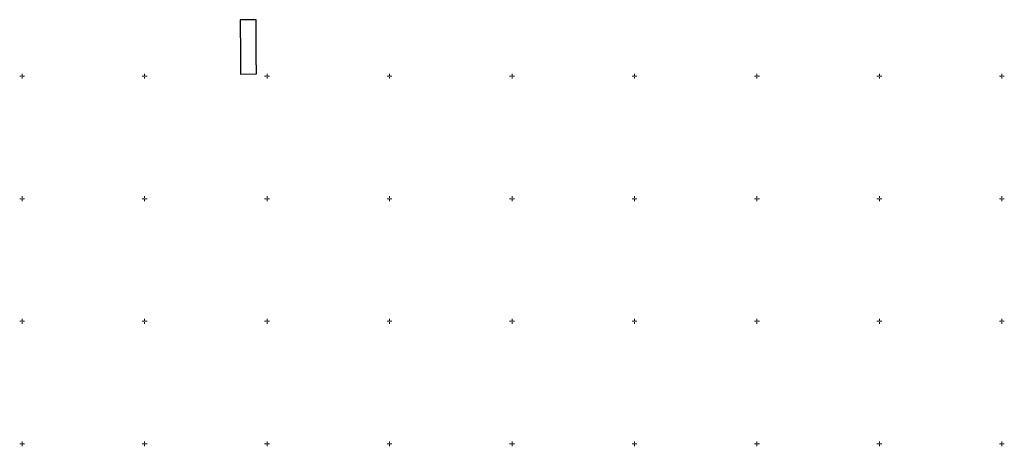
# Model space of a CAD drawing. Header units: metres. Extents: x 132947 to 136301, y 465956 to 467151.
# Tile 19 of 28: x 135299 to 135701, y 466499 to 466673. Entities that reach past the tile are written whole.
import ezdxf

# ---------------------------------------------------------------- set-up
doc = ezdxf.new("R2010")
doc.units = ezdxf.units.M
doc.layers.get('0').update_dxf_attribs({"color": 8})
doc.layers.add('B-XX-OG-BEBOUWING-GV', color=8, linetype='Continuous')
doc.layers.add('S100_Ruitkruis', color=8, linetype='Continuous', lineweight=18)

# ---------------------------------------------------------------- blocks, each defined once
blk = doc.blocks.new('ruitkruis')
for p, q in [((-2, 0), (-0.4, 0)), ((0, 2), (0, 0.4)), ((0.4, 0), (2, 0)), ((0, -0.4), (0, -2))]:
    blk.add_line(p, q)

msp = doc.modelspace()

# ---------------------------------------------------------------- linework, layer by layer
at = {"layer": 'B-XX-OG-BEBOUWING-GV'}
msp.add_lwpolyline([(135395.48, 466673.04), (135388.96, 466672.98), (135389.1, 466658.11), (135389.17, 466650.84), (135395.68, 466650.9), (135395.61, 466658.17)], close=True, dxfattribs=at)

# ---------------------------------------------------------------- block references
at = {"layer": 'S100_Ruitkruis', "xscale": 0.5, "yscale": 0.5, "zscale": 0.5}
for p in [(135300, 466650), (135350, 466650), (135400, 466650), (135450, 466650), (135500, 466650), (135550, 466650), (135600, 466650), (135650, 466650), (135700, 466650), (135300, 466600), (135350, 466600), (135400, 466600), (135450, 466600), (135500, 466600), (135550, 466600), (135600, 466600), (135650, 466600), (135700, 466600), (135300, 466550), (135350, 466550), (135400, 466550), (135450, 466550), (135500, 466550), (135550, 466550), (135600, 466550), (135650, 466550), (135700, 466550), (135300, 466500), (135350, 466500), (135400, 466500), (135450, 466500), (135500, 466500), (135550, 466500), (135600, 466500), (135650, 466500), (135700, 466500)]:
    msp.add_blockref('ruitkruis', p, dxfattribs=at)

doc.saveas('drawing.dxf')
